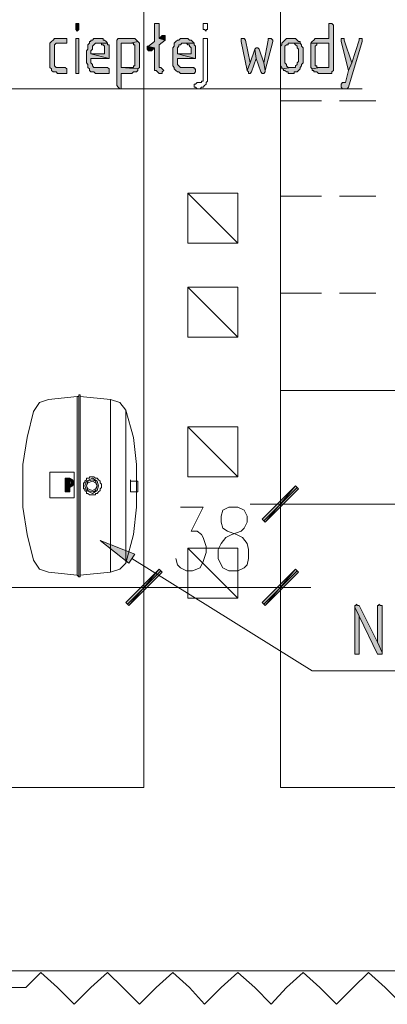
# Model space of a CAD drawing. Header units: inches. Extents: x 1504 to 12593, y -807 to 3183.
# Tile 28 of 256: x 3898 to 4001, y -326 to -52. Entities that reach past the tile are written whole.
import ezdxf

# ---------------------------------------------------------------- set-up
doc = ezdxf.new("R2010")
doc.units = ezdxf.units.IN
doc.header["$MEASUREMENT"] = 0
for name, color, linetype in [('at_Entity', 7, 'Continuous'), ('at_Rect', 7, 'Continuous'), ('at_Solid', 7, 'Continuous')]:
    doc.layers.add(name, color=color, linetype=linetype)

msp = doc.modelspace()

# ---------------------------------------------------------------- hatches: boundary and pattern name
at = {"layer": 'at_Solid', "lineweight": 15}
for points in [[(3914.5, -52.63), (3914.09, -52.63), (3914.09, -54.32), (3914.5, -54.75), (3914.93, -54.32), (3914.93, -52.63)], [(3936.47, -52.63), (3936.05, -52.63), (3936.05, -57.7), (3934.36, -58.97), (3933.94, -58.97), (3936.05, -59.39), (3936.05, -65.73), (3936.47, -65.73), (3936.89, -66.15), (3937.32, -66.57), (3938.16, -66.57), (3938.16, -66.15), (3938.58, -65.73), (3938.16, -65.31), (3937.74, -64.88), (3937.32, -64.88), (3937.32, -58.55), (3939.01, -57.29), (3937.32, -56.86), (3937.32, -52.63), (3936.89, -52.63)], [(3985.05, -52.63), (3984.62, -52.63), (3984.62, -56.86), (3980.82, -56.86), (3980.4, -57.29), (3979.98, -57.7), (3979.56, -58.13), (3984.62, -58.13), (3984.62, -64.88), (3982.09, -64.88), (3979.98, -65.31), (3979.98, -65.73), (3980.4, -65.73), (3980.4, -66.15), (3981.25, -66.15), (3981.67, -66.57), (3985.47, -66.57), (3985.47, -66.15), (3985.89, -65.73), (3985.89, -53.06), (3985.47, -52.63)], [(3911.13, -56.86), (3908.17, -56.86), (3907.75, -57.29), (3907.32, -57.7), (3906.9, -58.13), (3906.9, -63.62), (3906.9, -64.88), (3907.32, -65.31), (3907.32, -65.73), (3907.75, -66.15), (3908.6, -66.15), (3909.01, -66.57), (3911.55, -66.57), (3911.55, -65.31), (3911.13, -64.88), (3908.6, -64.88), (3908.17, -64.47), (3908.17, -59.39), (3908.17, -58.55), (3908.6, -58.13), (3911.55, -58.13), (3911.55, -56.86)], [(3914.5, -56.86), (3914.09, -56.86), (3914.09, -66.57), (3914.93, -66.57), (3914.93, -56.86)], [(3920.42, -56.86), (3919.15, -56.86), (3918.73, -57.29), (3918.31, -57.29), (3918.31, -57.7), (3917.88, -57.7), (3917.88, -58.13), (3917.46, -58.55), (3917.46, -59.82), (3917.04, -60.24), (3917.04, -63.62), (3917.46, -64.04), (3917.46, -64.88), (3917.88, -65.31), (3917.88, -65.73), (3918.31, -66.15), (3919.15, -66.15), (3919.58, -66.57), (3923.38, -66.57), (3923.38, -65.31), (3922.96, -64.88), (3919.15, -64.88), (3918.73, -64.47), (3918.73, -64.04), (3918.31, -63.62), (3918.31, -62.35), (3923.38, -62.35), (3918.31, -61.09), (3918.31, -60.24), (3918.73, -59.82), (3918.73, -58.97), (3919.15, -58.55), (3919.58, -58.13), (3922.96, -58.13), (3922.53, -57.7), (3922.11, -57.29), (3921.68, -57.29), (3921.68, -56.86), (3920.84, -56.86)], [(3929.29, -56.86), (3925.91, -56.86), (3925.49, -57.29), (3925.49, -69.96), (3925.91, -70.37), (3926.34, -70.8), (3926.75, -70.8), (3926.75, -66.57), (3929.71, -66.57), (3930.14, -66.15), (3930.98, -66.15), (3931.4, -65.73), (3931.4, -65.31), (3926.75, -64.88), (3926.75, -58.13), (3929.29, -58.13), (3931.4, -57.7), (3930.98, -57.29), (3930.56, -56.86), (3929.71, -56.86)], [(3938.58, -56.01), (3938.16, -56.01), (3937.32, -56.86), (3939.01, -57.29), (3939.01, -56.01)], [(3944.5, -56.86), (3943.23, -56.86), (3942.8, -57.29), (3942.39, -57.29), (3941.96, -57.7), (3941.54, -58.13), (3941.54, -58.97), (3941.12, -59.39), (3941.12, -63.62), (3941.12, -64.47), (3941.54, -64.88), (3941.54, -65.31), (3941.96, -65.73), (3942.39, -66.15), (3942.8, -66.15), (3943.23, -66.57), (3947.03, -66.57), (3947.45, -66.15), (3947.45, -65.31), (3947.03, -65.31), (3947.03, -64.88), (3943.23, -64.88), (3942.8, -64.47), (3942.39, -64.04), (3942.39, -62.35), (3947.45, -62.35), (3942.39, -61.09), (3942.39, -59.39), (3942.8, -58.97), (3942.8, -58.55), (3943.23, -58.55), (3943.65, -58.13), (3947.03, -58.13), (3946.61, -57.7), (3946.19, -57.29), (3945.76, -57.29), (3945.34, -56.86), (3944.92, -56.86)], [(3960.55, -56.86), (3960.13, -56.86), (3960.13, -57.7), (3961.82, -65.73), (3962.66, -63.62), (3961.39, -57.29), (3960.97, -56.86)], [(3968.15, -56.86), (3967.73, -56.86), (3967.73, -57.29), (3966.46, -63.62), (3966.88, -65.73), (3969, -57.7), (3969, -57.29), (3968.57, -56.86)], [(3974.07, -56.86), (3972.8, -56.86), (3972.37, -57.29), (3971.95, -57.7), (3971.53, -58.13), (3971.53, -58.55), (3971.11, -58.97), (3971.11, -64.47), (3971.53, -64.88), (3971.53, -65.31), (3974.07, -64.88), (3973.22, -64.88), (3972.8, -64.47), (3972.8, -64.04), (3972.37, -63.62), (3972.37, -58.97), (3972.8, -58.55), (3973.22, -58.55), (3973.22, -58.13), (3976.6, -58.13), (3976.6, -57.7), (3976.18, -57.7), (3975.75, -57.29), (3975.33, -56.86), (3974.49, -56.86)], [(3993.49, -56.86), (3993.07, -56.86), (3993.07, -57.29), (3990.96, -63.62), (3990.11, -65.73), (3989.27, -69.11), (3988.43, -69.11), (3988, -69.53), (3988, -70.37), (3988.43, -70.8), (3989.69, -70.8), (3990.11, -70.37), (3993.92, -57.7), (3993.92, -56.86)], [(3988.43, -56.86), (3988, -56.86), (3988, -57.7), (3990.11, -65.73), (3990.96, -63.62), (3988.85, -57.29), (3988.85, -56.86)], [(3922.96, -58.13), (3920.42, -58.13), (3921.27, -58.13), (3921.27, -58.55), (3921.68, -58.55), (3922.11, -58.97), (3922.11, -61.09), (3918.31, -61.09), (3923.38, -62.35), (3923.38, -58.55), (3922.96, -58.55)], [(3931.4, -57.7), (3929.29, -58.13), (3930.14, -58.13), (3930.14, -58.55), (3930.56, -58.55), (3930.56, -64.47), (3930.14, -64.47), (3930.14, -64.88), (3926.75, -64.88), (3931.4, -65.31), (3931.83, -64.88), (3931.83, -59.39), (3931.83, -58.13)], [(3933.94, -58.97), (3933.94, -59.82), (3934.36, -60.24), (3935.2, -60.24), (3936.05, -59.39)], [(3947.03, -58.13), (3944.5, -58.13), (3944.92, -58.13), (3945.34, -58.55), (3945.76, -58.55), (3945.76, -58.97), (3946.19, -59.39), (3946.19, -61.09), (3942.39, -61.09), (3947.45, -62.35), (3947.45, -58.97), (3947.03, -58.55)], [(3963.93, -59.82), (3962.66, -63.62), (3961.82, -65.73), (3962.24, -66.15), (3962.24, -66.57), (3962.66, -66.57), (3963.08, -66.15), (3964.35, -62.35)], [(3964.35, -59.39), (3963.93, -59.82), (3964.35, -62.35), (3965.62, -66.15), (3966.04, -66.57), (3966.46, -66.57), (3966.88, -66.15), (3966.88, -65.73), (3966.46, -63.62), (3965.19, -59.82), (3964.77, -59.39)], [(3976.6, -58.13), (3974.07, -58.13), (3974.91, -58.13), (3975.33, -58.55), (3975.75, -58.97), (3975.75, -59.39), (3976.18, -59.82), (3976.18, -63.19), (3975.75, -63.62), (3975.75, -64.04), (3975.33, -64.47), (3975.33, -64.88), (3974.07, -64.88), (3971.53, -65.31), (3971.95, -65.31), (3971.95, -65.73), (3972.37, -65.73), (3972.8, -66.15), (3973.22, -66.15), (3973.22, -66.57), (3974.91, -66.57), (3974.91, -66.15), (3975.75, -66.15), (3976.18, -65.73), (3976.6, -65.31), (3976.6, -64.88), (3977.02, -64.47), (3977.02, -64.04), (3977.44, -63.62), (3977.44, -59.39), (3977.02, -58.97), (3977.02, -58.55)], [(3979.56, -58.13), (3979.56, -63.62), (3979.56, -64.88), (3979.98, -65.31), (3982.09, -64.88), (3981.25, -64.88), (3981.25, -64.47), (3980.82, -64.47), (3980.82, -59.39), (3980.82, -58.97), (3981.25, -58.55), (3981.25, -58.13), (3984.62, -58.13)], [(3911.13, -179.35), (3911.13, -179.78), (3913.24, -179.78)], [(3911.13, -179.35), (3912.4, -179.35), (3913.24, -179.78)], [(3911.13, -179.78), (3911.13, -180.2), (3913.24, -180.2)], [(3911.13, -179.78), (3913.24, -179.78), (3913.24, -180.2)], [(3911.13, -180.2), (3911.13, -180.63), (3912.4, -180.63)], [(3911.13, -180.2), (3912.4, -180.2), (3912.4, -180.63)], [(3911.13, -180.63), (3911.13, -181.04), (3912.4, -181.04)], [(3911.13, -180.63), (3912.4, -180.63), (3912.4, -181.04)], [(3911.13, -181.04), (3911.13, -181.47), (3913.24, -181.47)], [(3911.13, -181.04), (3913.24, -181.04), (3913.24, -181.47)], [(3912.82, -180.2), (3912.82, -180.63), (3913.66, -180.63)], [(3912.82, -180.2), (3913.66, -180.2), (3913.66, -180.63)], [(3912.82, -180.63), (3912.82, -181.04), (3913.66, -181.04)], [(3912.82, -180.63), (3913.66, -180.63), (3913.66, -181.04)], [(3911.13, -181.47), (3911.13, -181.89), (3912.4, -181.89)], [(3911.13, -181.47), (3913.24, -181.47), (3912.4, -181.89)], [(3911.13, -181.89), (3911.13, -183.16), (3912.4, -183.16)], [(3911.13, -181.89), (3912.4, -181.89), (3912.4, -183.16)], [(3966.04, -190.76), (3966.88, -191.61), (3975.33, -181.47)], [(3966.88, -191.61), (3975.33, -181.47), (3976.18, -182.31)], [(3928.87, -203.01), (3920.84, -196.68), (3930.56, -200.48)], [(3937.32, -204.7), (3928.87, -214.84), (3928.02, -213.99)], [(3928.02, -213.99), (3928.87, -214.84), (3937.32, -204.7)], [(3938.16, -205.55), (3937.32, -204.7), (3928.87, -214.84)], [(3928.87, -214.84), (3937.32, -204.7), (3938.16, -205.55)], [(3975.33, -204.7), (3966.88, -214.84), (3966.04, -213.99)], [(3976.18, -205.55), (3975.33, -204.7), (3966.88, -214.84)], [(3992.23, -214.42), (3992.23, -214.84), (3991.81, -214.84), (3991.81, -215.26), (3993.07, -217.79), (3998.14, -228.35), (3999.41, -228.35), (3999.41, -227.93), (3998.14, -224.98), (3993.07, -214.84), (3992.65, -214.84)], [(3991.81, -215.26), (3991.81, -228.35), (3993.07, -228.35), (3993.07, -217.79)], [(3998.56, -214.42), (3998.56, -214.84), (3998.14, -214.84), (3998.14, -224.98), (3999.41, -227.93), (3999.41, -214.84), (3998.99, -214.84)]]:
    msp.add_hatch(color=7, dxfattribs=at).paths.add_polyline_path(points)
at = {"layer": 'at_Solid'}
for points in [[(3911.13, -179.35), (3912.4, -179.35)], [(3911.13, -180.2), (3912.4, -180.2)], [(3911.13, -180.2), (3912.4, -180.2)], [(3911.13, -180.63), (3912.4, -180.63)], [(3911.13, -180.63), (3912.4, -180.63)], [(3911.13, -180.63), (3912.4, -180.63)], [(3911.13, -180.63), (3912.4, -180.63)], [(3911.13, -180.63), (3912.4, -180.63)], [(3911.13, -180.63), (3912.4, -180.63)], [(3911.13, -181.04), (3912.4, -181.04)], [(3911.13, -181.04), (3912.4, -181.04)], [(3912.82, -181.04), (3912.4, -181.04), (3913.24, -181.04)], [(3912.82, -180.63), (3913.66, -180.63)], [(3912.82, -180.63), (3913.66, -180.63)], [(3912.82, -180.63), (3913.66, -180.63)], [(3912.82, -180.63), (3913.66, -180.63)], [(3912.82, -180.63), (3913.66, -180.63)], [(3912.82, -180.63), (3913.66, -180.63)], [(3912.82, -181.04), (3913.66, -181.04), (3913.24, -181.04)], [(3911.13, -183.16), (3912.4, -183.16)]]:
    msp.add_hatch(color=7, dxfattribs=at).paths.add_polyline_path(points)

# ---------------------------------------------------------------- linework, layer by layer
at = {"layer": 'at_Entity', "color": 7, "lineweight": 15}
for p, q in [((3933.09, 267.97), (3933.09, -265.52)), ((3971.11, 85.07), (3971.11, -265.52)), ((3971.11, -44.61), (3971.11, -54.75)), ((3914.5, -52.63), (3914.09, -52.63)), ((3914.09, -52.63), (3914.09, -54.32)), ((3914.09, -54.32), (3914.09, -54.32)), ((3914.09, -54.32), (3914.5, -54.75)), ((3914.93, -52.63), (3914.5, -52.63)), ((3914.5, -54.75), (3914.93, -54.32)), ((3914.93, -54.32), (3914.93, -52.63)), ((3914.93, -52.63), (3914.93, -52.63)), ((3936.47, -52.63), (3936.05, -52.63)), ((3936.05, -52.63), (3936.05, -57.7)), ((3936.89, -52.63), (3936.47, -52.63)), ((3937.32, -52.63), (3936.89, -52.63)), ((3937.32, -56.86), (3937.32, -52.63)), ((3950.41, -52.63), (3949.57, -52.63)), ((3949.57, -52.63), (3949.57, -54.32)), ((3949.57, -54.32), (3949.98, -54.32)), ((3949.98, -54.32), (3950.41, -54.75)), ((3950.83, -52.63), (3950.41, -52.63)), ((3950.41, -52.63), (3950.41, -52.63)), ((3950.41, -54.75), (3950.41, -54.32)), ((3950.41, -54.32), (3950.83, -54.32)), ((3950.83, -54.32), (3950.83, -52.63)), ((3985.05, -52.63), (3984.62, -52.63)), ((3984.62, -52.63), (3984.62, -56.86)), ((3985.47, -52.63), (3985.05, -52.63)), ((3985.89, -53.06), (3985.47, -52.63)), ((3985.47, -52.63), (3985.47, -52.63)), ((3985.89, -65.73), (3985.89, -53.06)), ((3907.75, -57.29), (3907.32, -57.7)), ((3908.17, -56.86), (3907.75, -57.29)), ((3911.13, -56.86), (3908.17, -56.86)), ((3911.55, -56.86), (3911.13, -56.86)), ((3911.55, -58.13), (3911.55, -56.86)), ((3911.55, -56.86), (3911.55, -56.86)), ((3914.5, -56.86), (3914.09, -56.86)), ((3914.09, -56.86), (3914.09, -66.57)), ((3914.93, -56.86), (3914.5, -56.86)), ((3914.93, -66.57), (3914.93, -56.86)), ((3914.93, -56.86), (3914.93, -56.86)), ((3918.73, -57.29), (3918.31, -57.29)), ((3918.31, -57.29), (3918.31, -57.7)), ((3919.15, -56.86), (3918.73, -57.29)), ((3920.42, -56.86), (3919.15, -56.86)), ((3920.84, -56.86), (3920.42, -56.86)), ((3921.68, -56.86), (3920.84, -56.86)), ((3921.68, -57.29), (3921.68, -56.86)), ((3922.11, -57.29), (3921.68, -57.29)), ((3922.53, -57.7), (3922.11, -57.29)), ((3925.91, -56.86), (3925.49, -57.29)), ((3925.49, -57.29), (3925.49, -69.96)), ((3929.29, -56.86), (3925.91, -56.86)), ((3929.71, -56.86), (3929.29, -56.86)), ((3930.56, -56.86), (3929.71, -56.86)), ((3930.98, -57.29), (3930.56, -56.86)), ((3931.4, -57.7), (3930.98, -57.29)), ((3930.98, -57.29), (3930.98, -57.29)), ((3938.16, -56.01), (3937.32, -56.86)), ((3937.32, -56.86), (3939.01, -57.29)), ((3939.01, -57.29), (3937.32, -56.86)), ((3937.32, -58.55), (3939.01, -57.29)), ((3938.58, -56.01), (3938.16, -56.01)), ((3939.01, -56.01), (3938.58, -56.01)), ((3939.01, -57.29), (3939.01, -56.01)), ((3939.01, -57.29), (3939.01, -57.29)), ((3942.39, -57.29), (3941.96, -57.7)), ((3942.8, -57.29), (3942.39, -57.29)), ((3943.23, -56.86), (3942.8, -57.29)), ((3944.5, -56.86), (3943.23, -56.86)), ((3944.92, -56.86), (3944.5, -56.86)), ((3945.34, -56.86), (3944.92, -56.86)), ((3945.76, -57.29), (3945.34, -56.86)), ((3946.19, -57.29), (3945.76, -57.29)), ((3946.61, -57.7), (3946.19, -57.29)), ((3950.41, -56.86), (3949.57, -56.86)), ((3949.57, -56.86), (3949.57, -68.69)), ((3950.83, -56.86), (3950.41, -56.86)), ((3950.41, -56.86), (3950.41, -56.86)), ((3950.83, -68.69), (3950.83, -56.86)), ((3960.55, -56.86), (3960.13, -56.86)), ((3960.13, -56.86), (3960.13, -57.7)), ((3960.97, -56.86), (3960.55, -56.86)), ((3961.39, -57.29), (3960.97, -56.86)), ((3962.66, -63.62), (3961.39, -57.29)), ((3961.39, -57.29), (3961.39, -57.29)), ((3967.73, -57.29), (3966.46, -63.62)), ((3968.15, -56.86), (3967.73, -56.86)), ((3967.73, -56.86), (3967.73, -57.29)), ((3968.57, -56.86), (3968.15, -56.86)), ((3969, -57.29), (3968.57, -56.86)), ((3968.57, -56.86), (3968.57, -56.86)), ((3969, -57.7), (3969, -57.29)), ((3969, -57.29), (3969, -57.29)), ((3972.37, -57.29), (3971.95, -57.7)), ((3972.8, -56.86), (3972.37, -57.29)), ((3972.37, -57.29), (3972.37, -57.29)), ((3974.07, -56.86), (3972.8, -56.86)), ((3974.49, -56.86), (3974.07, -56.86)), ((3975.33, -56.86), (3974.49, -56.86)), ((3975.75, -57.29), (3975.33, -56.86)), ((3976.18, -57.7), (3975.75, -57.29)), ((3975.75, -57.29), (3975.75, -57.29)), ((3980.4, -57.29), (3979.98, -57.7)), ((3980.82, -56.86), (3980.4, -57.29)), ((3980.4, -57.29), (3980.4, -57.29)), ((3984.62, -56.86), (3980.82, -56.86)), ((3988.43, -56.86), (3988, -56.86)), ((3988, -56.86), (3988, -57.7)), ((3988.85, -56.86), (3988.43, -56.86)), ((3988.85, -57.29), (3988.85, -56.86)), ((3990.96, -63.62), (3988.85, -57.29)), ((3993.07, -57.29), (3990.96, -63.62)), ((3993.49, -56.86), (3993.07, -56.86)), ((3993.07, -56.86), (3993.07, -57.29)), ((3993.92, -56.86), (3993.49, -56.86)), ((3993.92, -57.7), (3993.92, -56.86)), ((3993.92, -56.86), (3993.92, -56.86)), ((3907.32, -57.7), (3906.9, -58.13)), ((3906.9, -58.13), (3906.9, -63.62)), ((3907.32, -57.7), (3907.32, -57.7)), ((3908.17, -58.55), (3908.6, -58.13)), ((3908.17, -59.39), (3908.17, -58.55)), ((3908.17, -64.47), (3908.17, -59.39)), ((3908.6, -58.13), (3911.55, -58.13)), ((3917.46, -59.82), (3917.04, -60.24)), ((3917.04, -60.24), (3917.04, -63.62)), ((3917.88, -58.13), (3917.46, -58.55)), ((3917.46, -58.55), (3917.46, -59.82)), ((3918.31, -57.7), (3917.88, -57.7)), ((3917.88, -57.7), (3917.88, -58.13)), ((3918.31, -60.24), (3918.73, -59.82)), ((3918.31, -61.09), (3918.31, -60.24)), ((3918.73, -58.97), (3919.15, -58.55)), ((3918.73, -59.82), (3918.73, -58.97)), ((3919.15, -58.55), (3919.58, -58.13)), ((3919.15, -58.55), (3919.15, -58.55)), ((3919.58, -58.13), (3922.96, -58.13)), ((3922.96, -58.13), (3920.42, -58.13)), ((3920.42, -58.13), (3921.27, -58.13)), ((3921.27, -58.13), (3921.27, -58.55)), ((3921.27, -58.55), (3921.68, -58.55)), ((3921.68, -58.55), (3922.11, -58.97)), ((3922.11, -58.97), (3922.11, -61.09)), ((3922.96, -58.13), (3922.53, -57.7)), ((3922.53, -57.7), (3922.53, -57.7)), ((3922.96, -58.55), (3922.96, -58.13)), ((3923.38, -58.55), (3922.96, -58.55)), ((3923.38, -62.35), (3923.38, -58.55)), ((3926.75, -64.88), (3926.75, -58.13)), ((3926.75, -58.13), (3929.29, -58.13)), ((3931.4, -57.7), (3929.29, -58.13)), ((3929.29, -58.13), (3931.4, -57.7)), ((3929.29, -58.13), (3930.14, -58.13)), ((3930.14, -58.13), (3930.14, -58.55)), ((3930.14, -58.55), (3930.56, -58.55)), ((3930.56, -58.55), (3930.56, -64.47)), ((3931.83, -58.13), (3931.4, -57.7)), ((3931.4, -57.7), (3931.4, -57.7)), ((3931.83, -59.39), (3931.83, -58.13)), ((3931.83, -64.88), (3931.83, -59.39)), ((3933.94, -58.97), (3933.94, -59.82)), ((3936.05, -59.39), (3933.94, -58.97)), ((3934.36, -58.97), (3933.94, -58.97)), ((3933.94, -58.97), (3936.05, -59.39)), ((3933.94, -59.82), (3934.36, -60.24)), ((3936.05, -57.7), (3934.36, -58.97)), ((3934.36, -60.24), (3935.2, -60.24)), ((3935.2, -60.24), (3936.05, -59.39)), ((3936.05, -59.39), (3936.05, -65.73)), ((3937.32, -64.88), (3937.32, -58.55)), ((3941.54, -58.97), (3941.12, -59.39)), ((3941.12, -59.39), (3941.12, -63.62)), ((3941.96, -57.7), (3941.54, -58.13)), ((3941.54, -58.13), (3941.54, -58.97)), ((3941.96, -57.7), (3941.96, -57.7)), ((3942.39, -59.39), (3942.8, -58.97)), ((3942.39, -61.09), (3942.39, -59.39)), ((3942.8, -58.97), (3942.8, -58.55)), ((3942.8, -58.55), (3943.23, -58.55)), ((3943.23, -58.55), (3943.65, -58.13)), ((3943.65, -58.13), (3947.03, -58.13)), ((3947.03, -58.13), (3944.5, -58.13)), ((3944.5, -58.13), (3944.92, -58.13)), ((3944.92, -58.13), (3945.34, -58.55)), ((3945.34, -58.55), (3945.76, -58.55)), ((3945.76, -58.55), (3945.76, -58.97)), ((3945.76, -58.97), (3946.19, -59.39)), ((3946.19, -59.39), (3946.19, -61.09)), ((3947.03, -58.13), (3946.61, -57.7)), ((3946.61, -57.7), (3946.61, -57.7)), ((3947.03, -58.55), (3947.03, -58.13)), ((3947.45, -58.97), (3947.03, -58.55)), ((3947.03, -58.55), (3947.03, -58.55)), ((3947.45, -62.35), (3947.45, -58.97)), ((3960.13, -57.7), (3961.82, -65.73)), ((3963.93, -59.82), (3962.66, -63.62)), ((3964.35, -59.39), (3963.93, -59.82)), ((3964.35, -62.35), (3963.93, -59.82)), ((3963.93, -59.82), (3963.93, -59.82)), ((3963.93, -59.82), (3964.35, -62.35)), ((3964.35, -59.39), (3964.35, -59.39)), ((3964.77, -59.39), (3964.35, -59.39)), ((3965.19, -59.82), (3964.77, -59.39)), ((3966.46, -63.62), (3965.19, -59.82)), ((3965.19, -59.82), (3965.19, -59.82)), ((3966.88, -65.73), (3969, -57.7)), ((3971.53, -58.55), (3971.11, -58.97)), ((3971.11, -58.97), (3971.11, -64.47)), ((3971.11, -59.82), (3971.11, -69.53)), ((3971.95, -57.7), (3971.53, -58.13)), ((3971.53, -58.13), (3971.53, -58.55)), ((3971.95, -57.7), (3971.95, -57.7)), ((3972.37, -58.97), (3972.8, -58.55)), ((3972.37, -63.62), (3972.37, -58.97)), ((3972.8, -58.55), (3973.22, -58.55)), ((3973.22, -58.55), (3973.22, -58.13)), ((3973.22, -58.13), (3976.6, -58.13)), ((3976.6, -58.13), (3974.07, -58.13)), ((3974.07, -58.13), (3974.91, -58.13)), ((3974.91, -58.13), (3975.33, -58.55)), ((3975.33, -58.55), (3975.33, -58.55)), ((3975.33, -58.55), (3975.75, -58.97)), ((3975.75, -58.97), (3975.75, -59.39)), ((3975.75, -59.39), (3976.18, -59.82)), ((3976.6, -57.7), (3976.18, -57.7)), ((3976.18, -59.82), (3976.18, -63.19)), ((3976.6, -58.13), (3976.6, -57.7)), ((3977.02, -58.55), (3976.6, -58.13)), ((3977.02, -58.97), (3977.02, -58.55)), ((3977.02, -58.55), (3977.02, -58.55)), ((3977.44, -59.39), (3977.02, -58.97)), ((3977.44, -63.62), (3977.44, -59.39)), ((3979.98, -57.7), (3979.56, -58.13)), ((3979.56, -58.13), (3979.56, -63.62)), ((3984.62, -58.13), (3979.56, -58.13)), ((3979.56, -58.13), (3984.62, -58.13)), ((3980.82, -58.97), (3981.25, -58.55)), ((3980.82, -59.39), (3980.82, -58.97)), ((3980.82, -64.47), (3980.82, -59.39)), ((3981.25, -58.55), (3981.25, -58.13)), ((3981.25, -58.13), (3984.62, -58.13)), ((3984.62, -58.13), (3984.62, -64.88)), ((3988, -57.7), (3990.11, -65.73)), ((3990.11, -70.37), (3993.92, -57.7)), ((3922.11, -61.09), (3918.31, -61.09)), ((3918.31, -61.09), (3923.38, -62.35)), ((3923.38, -62.35), (3918.31, -61.09)), ((3918.31, -63.62), (3918.31, -62.35)), ((3918.31, -62.35), (3923.38, -62.35)), ((3946.19, -61.09), (3942.39, -61.09)), ((3942.39, -61.09), (3947.45, -62.35)), ((3947.45, -62.35), (3942.39, -61.09)), ((3942.39, -64.04), (3942.39, -62.35)), ((3942.39, -62.35), (3947.45, -62.35)), ((3963.08, -66.15), (3964.35, -62.35)), ((3964.35, -62.35), (3965.62, -66.15)), ((3906.9, -63.62), (3906.9, -64.88)), ((3906.9, -64.88), (3907.32, -65.31)), ((3907.32, -65.31), (3907.32, -65.73)), ((3907.32, -65.73), (3907.32, -65.73)), ((3907.32, -65.73), (3907.75, -66.15)), ((3908.6, -64.88), (3908.17, -64.47)), ((3911.13, -64.88), (3908.6, -64.88)), ((3911.55, -65.31), (3911.13, -64.88)), ((3911.55, -66.57), (3911.55, -65.31)), ((3911.55, -65.31), (3911.55, -65.31)), ((3917.04, -63.62), (3917.04, -63.62)), ((3917.04, -63.62), (3917.46, -64.04)), ((3917.46, -64.04), (3917.46, -64.88)), ((3917.46, -64.88), (3917.88, -65.31)), ((3917.88, -65.31), (3917.88, -65.73)), ((3917.88, -65.73), (3917.88, -65.73)), ((3917.88, -65.73), (3918.31, -66.15)), ((3918.73, -64.04), (3918.31, -63.62)), ((3918.73, -64.47), (3918.73, -64.04)), ((3919.15, -64.88), (3918.73, -64.47)), ((3922.96, -64.88), (3919.15, -64.88)), ((3923.38, -65.31), (3922.96, -64.88)), ((3923.38, -66.57), (3923.38, -65.31)), ((3923.38, -65.31), (3923.38, -65.31)), ((3930.14, -64.88), (3926.75, -64.88)), ((3926.75, -64.88), (3931.4, -65.31)), ((3931.4, -65.31), (3926.75, -64.88)), ((3930.56, -64.47), (3930.14, -64.47)), ((3930.14, -64.47), (3930.14, -64.88)), ((3930.98, -66.15), (3931.4, -65.73)), ((3931.4, -65.31), (3931.83, -64.88)), ((3931.4, -65.73), (3931.4, -65.31)), ((3936.05, -65.73), (3936.47, -65.73)), ((3936.47, -65.73), (3936.89, -66.15)), ((3937.74, -64.88), (3937.32, -64.88)), ((3938.16, -65.31), (3937.74, -64.88)), ((3938.58, -65.73), (3938.16, -65.31)), ((3938.16, -65.31), (3938.16, -65.31)), ((3938.16, -66.15), (3938.58, -65.73)), ((3938.58, -65.73), (3938.58, -65.73)), ((3941.12, -63.62), (3941.12, -64.47)), ((3941.12, -64.47), (3941.54, -64.88)), ((3941.54, -64.88), (3941.54, -65.31)), ((3941.54, -65.31), (3941.96, -65.73)), ((3941.96, -65.73), (3941.96, -65.73)), ((3941.96, -65.73), (3942.39, -66.15)), ((3942.8, -64.47), (3942.39, -64.04)), ((3943.23, -64.88), (3942.8, -64.47)), ((3942.8, -64.47), (3942.8, -64.47)), ((3947.03, -64.88), (3943.23, -64.88)), ((3947.03, -65.31), (3947.03, -64.88)), ((3947.45, -65.31), (3947.03, -65.31)), ((3947.45, -66.15), (3947.45, -65.31)), ((3962.66, -63.62), (3961.82, -65.73)), ((3961.82, -65.73), (3962.66, -63.62)), ((3961.82, -65.73), (3962.24, -66.15)), ((3966.88, -65.73), (3966.46, -63.62)), ((3966.46, -63.62), (3966.88, -65.73)), ((3966.88, -66.15), (3966.88, -65.73)), ((3971.11, -64.47), (3971.53, -64.88)), ((3974.07, -64.88), (3971.53, -65.31)), ((3971.53, -64.88), (3971.53, -65.31)), ((3971.53, -65.31), (3974.07, -64.88)), ((3971.53, -65.31), (3971.95, -65.31)), ((3971.95, -65.31), (3971.95, -65.73)), ((3971.95, -65.73), (3972.37, -65.73)), ((3972.8, -64.04), (3972.37, -63.62)), ((3972.37, -65.73), (3972.8, -66.15)), ((3972.8, -64.47), (3972.8, -64.04)), ((3973.22, -64.88), (3972.8, -64.47)), ((3974.07, -64.88), (3973.22, -64.88)), ((3975.33, -64.88), (3974.07, -64.88)), ((3975.75, -64.04), (3975.33, -64.47)), ((3975.33, -64.47), (3975.33, -64.88)), ((3976.18, -63.19), (3975.75, -63.62)), ((3975.75, -63.62), (3975.75, -64.04)), ((3975.75, -66.15), (3976.18, -65.73)), ((3976.18, -65.73), (3976.6, -65.31)), ((3976.6, -64.88), (3977.02, -64.47)), ((3976.6, -65.31), (3976.6, -64.88)), ((3977.02, -64.04), (3977.44, -63.62)), ((3977.02, -64.47), (3977.02, -64.04)), ((3977.02, -64.04), (3977.02, -64.04)), ((3979.56, -63.62), (3979.56, -64.88)), ((3979.56, -64.88), (3979.98, -65.31)), ((3979.98, -65.31), (3982.09, -64.88)), ((3982.09, -64.88), (3979.98, -65.31)), ((3979.98, -65.31), (3979.98, -65.73)), ((3979.98, -65.73), (3980.4, -65.73)), ((3980.4, -65.73), (3980.4, -66.15)), ((3981.25, -64.47), (3980.82, -64.47)), ((3981.25, -64.88), (3981.25, -64.47)), ((3982.09, -64.88), (3981.25, -64.88)), ((3984.62, -64.88), (3982.09, -64.88)), ((3985.47, -66.15), (3985.89, -65.73)), ((3990.11, -65.73), (3989.27, -69.11)), ((3990.96, -63.62), (3990.11, -65.73)), ((3990.11, -65.73), (3990.96, -63.62)), ((3907.75, -66.15), (3908.6, -66.15)), ((3908.6, -66.15), (3909.01, -66.57)), ((3909.01, -66.57), (3911.55, -66.57)), ((3914.09, -66.57), (3914.93, -66.57)), ((3918.31, -66.15), (3919.15, -66.15)), ((3919.15, -66.15), (3919.58, -66.57)), ((3919.58, -66.57), (3923.38, -66.57)), ((3926.75, -70.8), (3926.75, -66.57)), ((3926.75, -66.57), (3929.71, -66.57)), ((3929.71, -66.57), (3930.14, -66.15)), ((3930.14, -66.15), (3930.98, -66.15)), ((3936.89, -66.15), (3936.89, -66.15)), ((3936.89, -66.15), (3937.32, -66.57)), ((3937.32, -66.57), (3938.16, -66.57)), ((3938.16, -66.57), (3938.16, -66.15)), ((3942.39, -66.15), (3942.8, -66.15)), ((3942.8, -66.15), (3943.23, -66.57)), ((3943.23, -66.57), (3947.03, -66.57)), ((3947.03, -66.57), (3947.45, -66.15)), ((3962.24, -66.15), (3962.24, -66.57)), ((3962.24, -66.57), (3962.66, -66.57)), ((3962.66, -66.57), (3963.08, -66.15)), ((3963.08, -66.15), (3963.08, -66.15)), ((3965.62, -66.15), (3965.62, -66.15)), ((3965.62, -66.15), (3966.04, -66.57)), ((3966.04, -66.57), (3966.46, -66.57)), ((3966.46, -66.57), (3966.88, -66.15)), ((3972.8, -66.15), (3973.22, -66.15)), ((3973.22, -66.15), (3973.22, -66.57)), ((3973.22, -66.57), (3974.91, -66.57)), ((3974.91, -66.57), (3974.91, -66.15)), ((3974.91, -66.15), (3975.75, -66.15)), ((3980.4, -66.15), (3981.25, -66.15)), ((3981.25, -66.15), (3981.67, -66.57)), ((3981.67, -66.57), (3985.47, -66.57)), ((3985.47, -66.57), (3985.47, -66.15)), ((3826.23, -70.8), (3993.92, -70.8)), ((3925.49, -69.96), (3925.91, -70.37)), ((3925.91, -70.37), (3925.91, -70.37)), ((3925.91, -70.37), (3926.34, -70.8)), ((3926.34, -70.8), (3926.75, -70.8)), ((3947.45, -69.53), (3947.03, -69.53)), ((3947.03, -69.53), (3947.03, -70.37)), ((3947.03, -70.37), (3947.45, -70.37)), ((3947.88, -69.11), (3947.45, -69.53)), ((3947.45, -70.37), (3947.88, -70.8)), ((3949.14, -69.11), (3947.88, -69.11)), ((3947.88, -70.8), (3948.72, -70.8)), ((3948.72, -70.8), (3949.14, -70.37)), ((3949.57, -68.69), (3949.14, -68.69)), ((3949.14, -68.69), (3949.14, -69.11)), ((3949.14, -70.37), (3949.57, -70.37)), ((3949.57, -70.37), (3949.98, -69.96)), ((3949.98, -69.96), (3950.41, -69.53)), ((3949.98, -69.96), (3949.98, -69.96)), ((3950.41, -69.11), (3950.83, -68.69)), ((3950.41, -69.53), (3950.41, -69.11)), ((3988.43, -69.11), (3988, -69.53)), ((3988, -69.53), (3988, -70.37)), ((3988, -70.37), (3988, -70.37)), ((3988, -70.37), (3988.43, -70.8)), ((3989.27, -69.11), (3988.43, -69.11)), ((3988.43, -70.8), (3989.69, -70.8)), ((3989.69, -70.8), (3990.11, -70.37)), ((3990.11, -70.37), (3990.11, -70.37)), ((3982.51, -74.18), (3971.11, -74.18)), ((3971.11, -74.6), (3971.11, -84.74)), ((3997.72, -74.18), (3987.58, -74.18)), ((3971.11, -89.81), (3971.11, -99.52)), ((3945.34, -99.95), (3959.28, -113.88)), ((3982.51, -100.79), (3971.11, -100.79)), ((3997.72, -100.79), (3987.58, -100.79)), ((3971.11, -104.59), (3971.11, -114.73)), ((3971.11, -119.8), (3971.11, -129.51)), ((3945.34, -126.13), (3959.28, -140.07)), ((3982.51, -127.82), (3971.11, -127.82)), ((3997.72, -127.82), (3987.58, -127.82)), ((3971.11, -134.58), (3971.11, -144.72)), ((3971.11, -149.36), (3971.11, -154.86)), ((3914.93, -206.81), (3914.93, -156.12)), ((3914.93, -156.12), (3915.35, -156.12)), ((3915.35, -206.81), (3915.35, -156.12)), ((3971.11, -265.52), (3971.11, -154.86)), ((3982.51, -154.86), (3971.11, -154.86)), ((3971.11, -154.86), (4088.96, -154.86)), ((3997.72, -154.86), (3987.58, -154.86)), ((3903.94, -158.24), (3902.26, -160.77)), ((3906.48, -157.39), (3903.94, -158.24)), ((3914.5, -156.54), (3906.48, -157.39)), ((3914.5, -206.39), (3914.5, -156.54)), ((3914.5, -156.54), (3914.93, -156.54)), ((3923.8, -157.39), (3915.35, -156.54)), ((3923.8, -205.55), (3923.8, -157.39)), ((3926.34, -158.24), (3923.8, -157.39)), ((3928.02, -160.35), (3926.34, -158.24)), ((3902.26, -160.77), (3900.57, -167.95)), ((3928.02, -203.01), (3928.02, -160.35)), ((3930.14, -167.95), (3928.02, -160.35)), ((3945.34, -164.99), (3959.28, -178.94)), ((3900.57, -167.95), (3899.3, -175.56)), ((3930.98, -175.56), (3930.14, -167.95)), ((3899.3, -175.56), (3899.3, -186.96)), ((3930.98, -175.56), (3930.98, -180.2)), ((3911.13, -183.16), (3911.13, -179.35)), ((3911.13, -179.35), (3912.4, -179.35)), ((3911.13, -179.35), (3911.13, -179.78)), ((3913.24, -179.78), (3911.13, -179.35)), ((3911.13, -179.35), (3912.4, -179.35)), ((3913.24, -179.78), (3911.13, -179.35)), ((3911.13, -179.35), (3911.13, -183.16)), ((3912.4, -179.35), (3911.13, -179.35)), ((3911.13, -179.78), (3913.24, -179.78)), ((3911.13, -179.78), (3911.13, -180.2)), ((3913.24, -180.2), (3911.13, -179.78)), ((3911.13, -179.78), (3913.24, -179.78)), ((3913.24, -180.2), (3911.13, -179.78)), ((3911.13, -180.2), (3913.24, -180.2)), ((3911.13, -180.2), (3911.13, -180.63)), ((3912.4, -180.63), (3911.13, -180.2)), ((3911.13, -180.2), (3912.4, -180.2)), ((3912.4, -180.63), (3911.13, -180.2)), ((3911.13, -180.63), (3912.4, -180.63)), ((3911.13, -180.63), (3911.13, -181.04)), ((3912.4, -181.04), (3911.13, -180.63)), ((3911.13, -180.63), (3912.4, -180.63)), ((3912.4, -181.04), (3911.13, -180.63)), ((3911.13, -181.04), (3912.4, -181.04)), ((3911.13, -181.04), (3911.13, -181.47)), ((3913.24, -181.47), (3911.13, -181.04)), ((3911.13, -181.04), (3913.24, -181.04)), ((3913.24, -181.47), (3911.13, -181.04)), ((3913.24, -179.78), (3912.4, -179.35)), ((3912.4, -179.35), (3913.24, -179.78)), ((3913.24, -179.78), (3912.4, -179.35)), ((3912.4, -180.2), (3912.4, -181.04)), ((3912.82, -180.2), (3912.4, -180.2)), ((3912.4, -180.2), (3913.66, -180.2)), ((3913.66, -180.2), (3912.4, -180.2)), ((3912.4, -180.2), (3913.66, -180.2)), ((3913.66, -180.2), (3912.4, -180.2)), ((3912.4, -180.2), (3912.4, -180.63)), ((3912.4, -181.04), (3912.4, -180.2)), ((3912.82, -180.2), (3912.4, -180.2)), ((3912.4, -180.63), (3912.4, -181.04)), ((3912.4, -181.04), (3912.4, -180.63)), ((3912.4, -181.04), (3912.82, -181.04)), ((3912.82, -181.04), (3912.4, -181.04)), ((3912.4, -181.04), (3913.24, -181.04)), ((3912.4, -181.04), (3912.82, -181.04)), ((3912.82, -181.04), (3912.82, -180.2)), ((3912.82, -180.2), (3912.82, -180.63)), ((3913.66, -180.63), (3912.82, -180.2)), ((3912.82, -180.2), (3913.66, -180.2)), ((3913.66, -180.63), (3912.82, -180.2)), ((3912.82, -180.63), (3912.82, -180.2)), ((3912.82, -180.63), (3912.82, -180.2)), ((3912.82, -180.63), (3913.66, -180.63)), ((3912.82, -180.63), (3912.82, -181.04)), ((3913.66, -181.04), (3912.82, -180.63)), ((3912.82, -180.63), (3913.66, -180.63)), ((3913.66, -181.04), (3912.82, -180.63)), ((3912.82, -181.04), (3912.82, -180.63)), ((3912.82, -181.04), (3913.66, -181.04)), ((3913.24, -181.04), (3912.82, -181.04)), ((3912.82, -181.04), (3913.66, -181.04)), ((3913.24, -181.04), (3912.82, -181.04)), ((3913.66, -180.63), (3913.24, -179.78)), ((3913.24, -179.78), (3913.24, -180.2)), ((3913.66, -180.63), (3913.24, -179.78)), ((3913.24, -181.47), (3913.66, -180.63)), ((3913.24, -181.47), (3913.66, -180.63)), ((3913.66, -181.04), (3913.24, -181.04)), ((3913.24, -181.04), (3913.24, -181.47)), ((3913.66, -180.63), (3913.66, -180.2)), ((3913.66, -180.2), (3913.66, -180.63)), ((3913.66, -180.63), (3913.66, -181.04)), ((3916.19, -182.31), (3916.19, -180.63)), ((3916.19, -180.63), (3916.62, -180.63)), ((3916.62, -180.2), (3917.04, -179.78)), ((3916.62, -180.63), (3916.62, -180.2)), ((3917.04, -180.2), (3916.62, -181.47)), ((3917.04, -180.2), (3916.62, -181.47)), ((3917.04, -179.78), (3917.04, -179.35)), ((3917.04, -179.35), (3917.88, -179.35)), ((3918.73, -179.35), (3917.04, -180.2)), ((3918.73, -179.35), (3917.04, -180.2)), ((3917.46, -180.2), (3917.04, -181.47)), ((3917.46, -180.2), (3917.04, -181.47)), ((3917.46, -180.2), (3917.04, -181.47)), ((3917.46, -180.63), (3917.04, -181.47)), ((3918.73, -179.78), (3917.46, -180.2)), ((3918.73, -179.78), (3917.46, -180.2)), ((3918.73, -179.78), (3917.46, -180.2)), ((3918.73, -180.2), (3917.46, -180.63)), ((3917.88, -179.35), (3917.88, -178.94)), ((3917.88, -178.94), (3919.15, -178.94)), ((3920, -180.2), (3918.73, -179.35)), ((3920, -180.2), (3918.73, -179.35)), ((3919.58, -180.2), (3918.73, -179.78)), ((3920, -180.2), (3918.73, -179.78)), ((3920, -180.2), (3918.73, -179.78)), ((3919.58, -180.63), (3918.73, -180.2)), ((3919.15, -178.94), (3919.58, -179.35)), ((3919.58, -179.35), (3920, -179.35)), ((3920, -181.47), (3919.58, -180.2)), ((3920, -181.47), (3919.58, -180.63)), ((3920, -179.35), (3920.42, -179.78)), ((3920.42, -181.47), (3920, -180.2)), ((3920.42, -181.47), (3920, -180.2)), ((3920.42, -181.47), (3920, -180.2)), ((3920.42, -181.47), (3920, -180.2)), ((3920.42, -179.78), (3920.84, -180.2)), ((3920.84, -180.2), (3920.84, -180.63)), ((3920.84, -180.63), (3921.27, -181.04)), ((3921.27, -181.04), (3921.27, -181.47)), ((3929.29, -180.2), (3929.29, -179.78)), ((3929.29, -183.16), (3929.29, -180.2)), ((3930.98, -180.2), (3929.29, -180.2)), ((3930.98, -180.2), (3930.98, -179.78)), ((3971.11, -194.14), (3971.11, -178.94)), ((3911.13, -181.47), (3913.24, -181.47)), ((3911.13, -181.47), (3911.13, -181.89)), ((3912.4, -181.89), (3911.13, -181.47)), ((3911.13, -181.47), (3913.24, -181.47)), ((3912.4, -181.89), (3911.13, -181.47)), ((3911.13, -181.89), (3912.4, -181.89)), ((3911.13, -181.89), (3911.13, -183.16)), ((3912.4, -183.16), (3911.13, -181.89)), ((3911.13, -181.89), (3912.4, -181.89)), ((3912.4, -183.16), (3911.13, -181.89)), ((3912.4, -183.16), (3911.13, -183.16)), ((3911.13, -183.16), (3912.4, -183.16)), ((3911.13, -183.16), (3912.4, -183.16)), ((3912.4, -181.89), (3913.24, -181.47)), ((3913.24, -181.47), (3912.4, -181.89)), ((3912.4, -181.89), (3913.24, -181.47)), ((3912.4, -181.89), (3912.4, -183.16)), ((3912.4, -181.89), (3912.4, -183.16)), ((3912.4, -183.16), (3912.4, -181.89)), ((3916.62, -182.31), (3916.19, -182.31)), ((3916.62, -181.47), (3917.04, -182.74)), ((3916.62, -181.47), (3917.04, -182.74)), ((3916.62, -182.74), (3916.62, -182.31)), ((3917.04, -183.16), (3916.62, -182.74)), ((3917.04, -181.47), (3917.46, -182.74)), ((3917.04, -181.47), (3917.46, -182.74)), ((3917.04, -181.47), (3917.46, -182.31)), ((3917.04, -181.47), (3917.46, -182.74)), ((3917.04, -182.74), (3918.73, -183.58)), ((3917.04, -182.74), (3918.73, -183.58)), ((3917.04, -183.58), (3917.04, -183.16)), ((3917.46, -183.58), (3917.04, -183.58)), ((3917.46, -182.31), (3918.73, -182.74)), ((3917.46, -182.74), (3918.73, -183.16)), ((3917.46, -182.74), (3918.73, -183.16)), ((3917.46, -182.74), (3918.73, -183.16)), ((3917.88, -184), (3917.46, -183.58)), ((3918.73, -182.74), (3919.58, -182.31)), ((3918.73, -183.58), (3920, -182.74)), ((3918.73, -183.16), (3919.58, -182.74)), ((3918.73, -183.16), (3920, -182.74)), ((3918.73, -183.58), (3920, -182.74)), ((3918.73, -183.16), (3920, -182.74)), ((3919.58, -182.74), (3920, -181.47)), ((3919.58, -182.31), (3920, -181.47)), ((3920, -183.58), (3919.58, -183.58)), ((3919.58, -183.58), (3919.58, -184)), ((3920, -182.74), (3920.42, -181.47)), ((3920, -182.74), (3920.42, -181.47)), ((3920, -182.74), (3920.42, -181.47)), ((3920, -182.74), (3920.42, -181.47)), ((3920.42, -183.16), (3920, -183.58)), ((3920.84, -182.74), (3920.42, -183.16)), ((3921.27, -181.89), (3920.84, -182.31)), ((3920.84, -182.31), (3920.84, -182.74)), ((3921.27, -181.47), (3921.27, -181.89)), ((3929.29, -183.16), (3930.98, -183.16)), ((3930.98, -186.96), (3930.98, -183.16)), ((3975.33, -181.47), (3966.04, -190.76)), ((3975.75, -181.89), (3966.46, -191.18)), ((3966.88, -191.61), (3975.33, -181.47)), ((3966.88, -191.61), (3975.33, -181.47)), ((3976.18, -182.31), (3966.88, -191.61)), ((3975.33, -181.47), (3976.18, -182.31)), ((3919.58, -184), (3917.88, -184)), ((3979.56, -186.54), (3962.66, -186.54)), ((3976.6, -186.54), (4053.48, -186.54)), ((3899.3, -186.96), (3899.3, -187.38)), ((3899.3, -187.38), (3900.57, -194.99)), ((3930.14, -194.99), (3930.98, -187.38)), ((3930.98, -187.38), (3930.98, -186.96)), ((3943.23, -187.38), (3949.57, -187.38)), ((3949.57, -187.38), (3946.19, -194.14)), ((3955.06, -188.22), (3954.63, -189.92)), ((3956.75, -187.38), (3955.06, -188.22)), ((3959.28, -187.38), (3956.75, -187.38)), ((3960.97, -188.22), (3959.28, -187.38)), ((3961.82, -189.92), (3960.97, -188.22)), ((3954.63, -189.92), (3954.63, -191.61)), ((3954.63, -191.61), (3955.06, -193.3)), ((3960.97, -193.3), (3961.82, -191.61)), ((3961.82, -191.61), (3961.82, -189.92)), ((3966.04, -190.76), (3966.88, -191.61)), ((3946.19, -194.14), (3947.88, -194.14)), ((3947.88, -194.14), (3949.14, -194.99)), ((3955.06, -193.3), (3956.32, -194.14)), ((3956.32, -194.14), (3958.86, -194.99)), ((3957.59, -194.99), (3960.13, -194.14)), ((3960.13, -194.14), (3960.97, -193.3)), ((3900.57, -194.99), (3902.26, -202.17)), ((3928.87, -203.01), (3920.84, -196.68)), ((3920.84, -196.68), (3930.56, -200.48)), ((3928.02, -203.01), (3930.14, -194.99)), ((3949.14, -194.99), (3949.57, -195.83)), ((3949.57, -195.83), (3950.41, -198.37)), ((3953.79, -199.21), (3954.63, -197.52)), ((3954.63, -197.52), (3955.9, -195.83)), ((3955.9, -195.83), (3957.59, -194.99)), ((3958.86, -194.99), (3960.55, -195.83)), ((3960.55, -195.83), (3961.82, -197.52)), ((3961.82, -197.52), (3962.24, -199.21)), ((3945.34, -198.79), (3959.28, -212.73)), ((3950.41, -200.05), (3949.57, -202.59)), ((3950.41, -198.37), (3950.41, -200.05)), ((3953.79, -201.74), (3953.79, -199.21)), ((3962.24, -199.21), (3962.24, -201.74)), ((3902.26, -202.17), (3903.94, -204.7)), ((3926.34, -204.7), (3928.02, -203.01)), ((3930.56, -200.48), (3928.87, -203.01)), ((3929.71, -201.74), (3979.98, -233)), ((3933.09, -202.17), (3933.09, -217.37)), ((3933.09, -217.37), (3933.09, -202.17)), ((3942.39, -203.43), (3941.96, -201.74)), ((3949.57, -202.59), (3948.72, -204.28)), ((3954.63, -203.43), (3953.79, -201.74)), ((3962.24, -201.74), (3961.82, -203.43)), ((3971.11, -202.17), (3971.11, -217.37)), ((3903.94, -204.7), (3906.48, -205.55)), ((3906.48, -205.55), (3914.5, -206.39)), ((3915.35, -206.39), (3923.8, -205.55)), ((3923.8, -205.55), (3926.34, -204.7)), ((3928.02, -213.99), (3937.32, -204.7)), ((3937.32, -204.7), (3928.02, -213.99)), ((3928.45, -214.42), (3937.74, -205.12)), ((3937.74, -205.12), (3928.45, -214.42)), ((3937.32, -204.7), (3928.87, -214.84)), ((3937.32, -204.7), (3928.87, -214.84)), ((3928.87, -214.84), (3937.32, -204.7)), ((3928.87, -214.84), (3937.32, -204.7)), ((3928.87, -214.84), (3938.16, -205.55)), ((3938.16, -205.55), (3928.87, -214.84)), ((3938.16, -205.55), (3937.32, -204.7)), ((3937.32, -204.7), (3938.16, -205.55)), ((3943.23, -204.28), (3942.39, -203.43)), ((3944.92, -205.12), (3943.23, -204.28)), ((3946.61, -205.12), (3944.92, -205.12)), ((3948.72, -204.28), (3946.61, -205.12)), ((3955.06, -204.28), (3954.63, -203.43)), ((3956.75, -205.12), (3955.06, -204.28)), ((3959.28, -205.12), (3956.75, -205.12)), ((3960.97, -204.28), (3959.28, -205.12)), ((3961.82, -203.43), (3960.97, -204.28)), ((3966.04, -213.99), (3975.33, -204.7)), ((3966.46, -214.42), (3975.75, -205.12)), ((3975.33, -204.7), (3966.88, -214.84)), ((3975.33, -204.7), (3966.88, -214.84)), ((3966.88, -214.84), (3976.18, -205.55)), ((3976.18, -205.55), (3975.33, -204.7)), ((3914.5, -206.39), (3914.93, -206.81)), ((3914.93, -206.81), (3915.35, -206.81)), ((3652.18, -209.77), (3927.6, -209.77)), ((3925.06, -209.77), (3941.54, -209.77)), ((3941.54, -209.77), (3925.06, -209.77)), ((3938.58, -209.77), (3965.62, -209.77)), ((3962.66, -209.77), (3979.56, -209.77)), ((3928.87, -214.84), (3928.02, -213.99)), ((3928.02, -213.99), (3928.87, -214.84)), ((3966.88, -214.84), (3966.04, -213.99)), ((3992.23, -214.84), (3991.81, -214.84)), ((3991.81, -214.84), (3991.81, -215.26)), ((3991.81, -215.26), (3991.81, -228.35)), ((3993.07, -217.79), (3991.81, -215.26)), ((3991.81, -215.26), (3993.07, -217.79)), ((3992.23, -214.42), (3992.23, -214.84)), ((3992.65, -214.84), (3992.23, -214.42)), ((3993.07, -214.84), (3992.65, -214.84)), ((3998.14, -224.98), (3993.07, -214.84)), ((3998.56, -214.84), (3998.14, -214.84)), ((3998.14, -214.84), (3998.14, -224.98)), ((3998.56, -214.42), (3998.56, -214.84)), ((3998.99, -214.84), (3998.56, -214.42)), ((3999.41, -214.84), (3998.99, -214.84)), ((3999.41, -227.93), (3999.41, -214.84)), ((3993.07, -228.35), (3993.07, -217.79)), ((3993.07, -217.79), (3998.14, -228.35)), ((3999.41, -227.93), (3998.14, -224.98)), ((3998.14, -224.98), (3999.41, -227.93)), ((3991.81, -228.35), (3993.07, -228.35)), ((3998.14, -228.35), (3999.41, -228.35)), ((3999.41, -228.35), (3999.41, -227.93)), ((3979.98, -233), (3982.09, -233)), ((3982.09, -233), (4129.51, -233)), ((3933.09, -265.52), (3892.12, -265.52)), ((4017.15, -265.52), (3971.11, -265.52)), ((4020.11, -316.64), (3892.12, -316.64)), ((3900.14, -321.28), (3904.37, -317.06)), ((3904.37, -317.06), (3909.01, -321.28)), ((3918.31, -321.28), (3922.96, -317.06)), ((3922.96, -317.06), (3927.18, -321.28)), ((3936.47, -321.28), (3941.12, -317.06)), ((3941.12, -317.06), (3945.76, -321.28)), ((3954.63, -321.28), (3959.28, -317.06)), ((3959.28, -317.06), (3963.93, -321.28)), ((3972.8, -321.28), (3977.44, -317.06)), ((3977.44, -317.06), (3982.09, -321.28)), ((3991.38, -321.28), (3995.61, -317.06)), ((3995.61, -317.06), (4000.25, -321.28)), ((3900.14, -321.28), (3892.12, -321.28)), ((3913.66, -325.93), (3909.01, -321.28)), ((3918.31, -321.28), (3913.66, -325.93)), ((3931.83, -325.93), (3927.18, -321.28)), ((3936.47, -321.28), (3931.83, -325.93)), ((3949.98, -325.93), (3945.76, -321.28)), ((3954.63, -321.28), (3949.98, -325.93)), ((3968.57, -325.93), (3963.93, -321.28)), ((3972.8, -321.28), (3968.57, -325.93)), ((3986.74, -325.93), (3982.09, -321.28)), ((3991.38, -321.28), (3986.74, -325.93)), ((4004.9, -325.93), (4000.25, -321.28))]:
    msp.add_line(p, q, dxfattribs=at)
at = {"layer": 'at_Rect', "color": 7, "lineweight": 15}
for p, q in [((3945.34, -99.94), (3959.28, -99.94)), ((3945.34, -99.94), (3945.34, -113.88)), ((3959.28, -113.88), (3959.28, -99.94)), ((3959.28, -113.88), (3945.34, -113.88)), ((3945.34, -126.13), (3959.28, -126.13)), ((3945.34, -126.13), (3945.34, -140.07)), ((3959.28, -140.07), (3959.28, -126.13)), ((3959.28, -140.07), (3945.34, -140.07)), ((3945.34, -165), (3959.28, -165)), ((3945.34, -165), (3945.34, -178.94)), ((3959.28, -178.94), (3959.28, -165)), ((3906.9, -177.67), (3913.66, -177.67)), ((3906.9, -177.67), (3906.9, -184.85)), ((3913.66, -184.85), (3913.66, -177.67)), ((3911.13, -179.35), (3912.4, -179.35)), ((3911.13, -179.35), (3911.13, -179.35)), ((3912.4, -179.35), (3911.13, -179.35)), ((3911.13, -180.2), (3912.4, -180.2)), ((3911.13, -180.2), (3911.13, -180.2)), ((3912.4, -180.2), (3911.13, -180.2)), ((3911.13, -180.2), (3912.4, -180.2)), ((3911.13, -180.2), (3911.13, -180.2)), ((3912.4, -180.2), (3911.13, -180.2)), ((3911.13, -180.63), (3912.4, -180.63)), ((3911.13, -180.63), (3911.13, -180.63)), ((3912.4, -180.63), (3911.13, -180.63)), ((3911.13, -180.63), (3912.4, -180.63)), ((3911.13, -180.63), (3911.13, -180.63)), ((3912.4, -180.63), (3911.13, -180.63)), ((3911.13, -180.63), (3912.4, -180.63)), ((3911.13, -180.63), (3911.13, -180.63)), ((3912.4, -180.63), (3911.13, -180.63)), ((3911.13, -180.63), (3912.4, -180.63)), ((3911.13, -180.63), (3911.13, -180.63)), ((3912.4, -180.63), (3911.13, -180.63)), ((3911.13, -180.63), (3912.4, -180.63)), ((3911.13, -180.63), (3911.13, -180.63)), ((3912.4, -180.63), (3911.13, -180.63)), ((3911.13, -180.63), (3912.4, -180.63)), ((3911.13, -180.63), (3911.13, -180.63)), ((3912.4, -180.63), (3911.13, -180.63)), ((3911.13, -181.04), (3912.4, -181.04)), ((3911.13, -181.04), (3911.13, -181.04)), ((3912.4, -181.04), (3911.13, -181.04)), ((3911.13, -181.04), (3912.4, -181.04)), ((3911.13, -181.04), (3911.13, -181.04)), ((3912.4, -181.04), (3911.13, -181.04)), ((3912.4, -179.35), (3912.4, -179.35)), ((3912.4, -180.2), (3912.4, -180.2)), ((3912.4, -180.2), (3912.4, -180.2)), ((3912.4, -180.2), (3912.4, -180.2)), ((3912.4, -180.2), (3912.4, -180.2)), ((3912.4, -180.2), (3912.4, -180.2)), ((3912.4, -180.2), (3912.4, -180.2)), ((3912.4, -180.63), (3912.4, -180.63)), ((3912.4, -180.63), (3912.4, -180.63)), ((3912.4, -180.63), (3912.4, -180.63)), ((3912.4, -180.63), (3912.4, -180.63)), ((3912.4, -180.63), (3912.4, -180.63)), ((3912.4, -180.63), (3912.4, -180.63)), ((3912.4, -181.04), (3912.4, -181.04)), ((3912.4, -181.04), (3912.4, -181.04)), ((3912.4, -181.04), (3912.4, -181.04)), ((3912.4, -181.04), (3912.4, -181.04)), ((3912.4, -181.04), (3912.4, -181.04)), ((3912.4, -181.04), (3912.4, -181.04)), ((3912.82, -180.63), (3913.66, -180.63)), ((3912.82, -180.63), (3912.82, -180.63)), ((3913.66, -180.63), (3912.82, -180.63)), ((3912.82, -180.63), (3913.66, -180.63)), ((3912.82, -180.63), (3912.82, -180.63)), ((3913.66, -180.63), (3912.82, -180.63)), ((3912.82, -180.63), (3913.66, -180.63)), ((3912.82, -180.63), (3912.82, -180.63)), ((3913.66, -180.63), (3912.82, -180.63)), ((3912.82, -180.63), (3913.66, -180.63)), ((3912.82, -180.63), (3912.82, -180.63)), ((3913.66, -180.63), (3912.82, -180.63)), ((3912.82, -180.63), (3913.66, -180.63)), ((3912.82, -180.63), (3912.82, -180.63)), ((3913.66, -180.63), (3912.82, -180.63)), ((3912.82, -180.63), (3913.66, -180.63)), ((3912.82, -180.63), (3912.82, -180.63)), ((3913.66, -180.63), (3912.82, -180.63)), ((3913.66, -180.63), (3913.66, -180.63)), ((3913.66, -180.63), (3913.66, -180.63)), ((3913.66, -180.63), (3913.66, -180.63)), ((3913.66, -180.63), (3913.66, -180.63)), ((3913.66, -180.63), (3913.66, -180.63)), ((3913.66, -180.63), (3913.66, -180.63)), ((3930.98, -180.2), (3931.4, -180.2)), ((3930.98, -180.2), (3930.98, -183.16)), ((3931.4, -183.16), (3931.4, -180.2)), ((3959.28, -178.94), (3945.34, -178.94)), ((3911.13, -183.16), (3912.4, -183.16)), ((3911.13, -183.16), (3911.13, -183.16)), ((3912.4, -183.16), (3911.13, -183.16)), ((3912.4, -181.89), (3912.4, -181.89)), ((3912.4, -181.89), (3912.4, -181.89)), ((3912.4, -181.89), (3912.4, -181.89)), ((3912.4, -181.89), (3912.4, -181.89)), ((3912.4, -183.16), (3912.4, -183.16)), ((3931.4, -183.16), (3930.98, -183.16)), ((3913.66, -184.85), (3906.9, -184.85)), ((3945.34, -198.79), (3959.28, -198.79)), ((3945.34, -198.79), (3945.34, -212.73)), ((3959.28, -212.73), (3959.28, -198.79)), ((3959.28, -212.73), (3945.34, -212.73))]:
    msp.add_line(p, q, dxfattribs=at)

doc.saveas('drawing.dxf')
